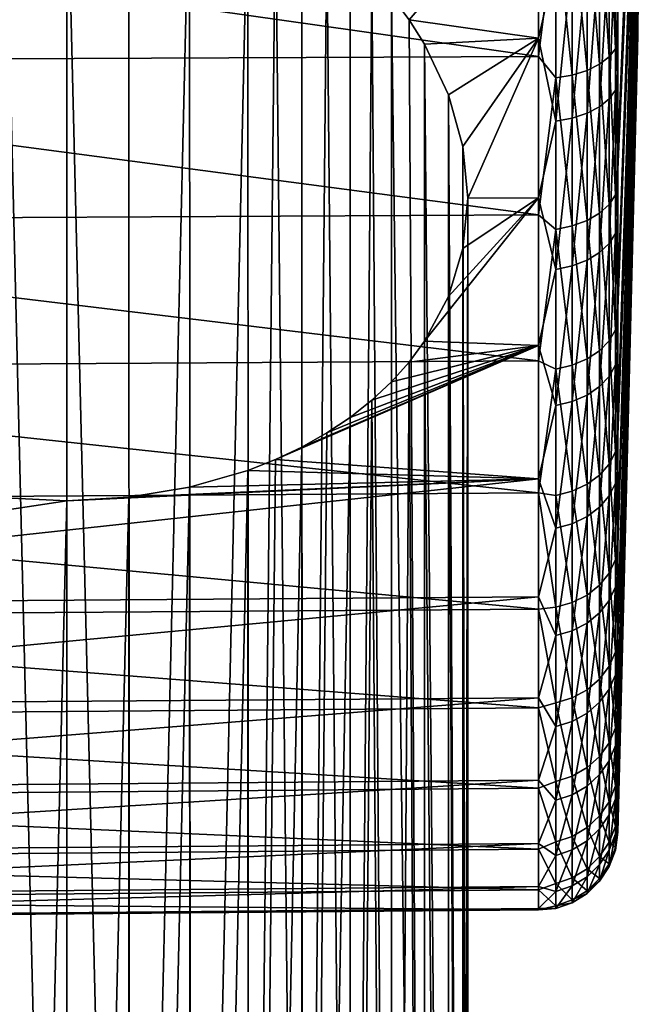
# Model space of a CAD drawing. Header units: metres. Extents: x -25 to 70, y -235 to 25.
# Tile 77 of 89: x 61.81 to 69.6, y -22.03 to -9.75. Entities that reach past the tile are written whole.
import ezdxf

# ---------------------------------------------------------------- set-up
doc = ezdxf.new("R2010")
doc.units = ezdxf.units.M
doc.layers.add('solid_10481012', color=7, linetype='CONTINUOUS')

msp = doc.modelspace()

# ---------------------------------------------------------------- linework, layer by layer
at = {"layer": 'solid_10481012'}
for points in [[(69.598061, 0, 88), (69.515488, -9.630085, 90.518356), (69.515488, -9.845915, 89.462395)], [(69.598061, 0, 88), (69.515488, -9.845915, 89.462395), (69.515488, -9.94631, 88.38929)], [(69.598061, 0, 88), (69.515488, -9.94631, 88.38929), (69.515488, -9.930095, 87.311623)], [(69.598061, 0, 88), (69.515488, -9.930095, 87.311623), (69.515488, -9.797458, 86.242027)], [(69.598061, 0, 88), (69.515488, -9.797458, 86.242027), (69.515488, -9.549954, 85.193039)], [(69.515488, -5.002881, 79.394661), (69.267792, -11.619483, 71.83828), (69.267792, -9.736884, 70.638939)], [(69.515488, -5.002881, 79.394661), (69.515488, -5.903954, 79.986015), (69.267792, -11.619483, 71.83828)], [(69.515488, -5.259527, 96.45092), (69.267792, -9.519699, 105.481102), (69.267792, -11.417103, 104.305313)], [(69.515488, -6.142401, 95.832726), (69.515488, -5.259527, 96.45092), (69.267792, -11.417103, 104.305313)], [(69.515488, -5.903954, 79.986015), (69.267792, -13.35596, 73.240875), (69.267792, -11.619483, 71.83828)], [(69.515488, -5.903954, 79.986015), (69.515488, -6.735809, 80.671326), (69.267792, -13.35596, 73.240875)], [(69.515488, -6.142401, 95.832726), (69.267792, -11.417103, 104.305313), (69.267792, -13.17093, 102.924477)], [(69.515488, -6.95326, 95.122696), (69.515488, -6.142401, 95.832726), (69.267792, -13.17093, 102.924477)], [(69.515488, -6.735809, 80.671326), (69.267792, -14.924479, 74.829071), (69.267792, -13.35596, 73.240875)], [(69.515488, -6.735809, 80.671326), (69.515488, -7.488693, 81.442551), (69.267792, -14.924479, 74.829071)], [(69.515488, -6.95326, 95.122696), (69.267792, -13.17093, 102.924477), (69.267792, -14.759126, 101.355957)], [(69.515488, -7.682599, 94.329163), (69.515488, -6.95326, 95.122696), (69.267792, -14.759126, 101.355957)], [(62.398064, -39.477402, 153.096802), (62.398064, -7.557591, 107.510597), (61.625702, -7.619148, 107.493874)], [(63.180233, -39.527828, 153.061493), (63.171322, -7.611321, 107.482452), (62.398064, -7.557591, 107.510597)], [(63.180233, -39.527828, 153.061493), (62.398064, -7.557591, 107.510597), (62.398064, -39.477402, 153.096802)], [(69.515488, -7.488693, 81.442551), (69.515488, -8.153778, 82.290665), (69.267792, -14.924479, 74.829071)], [(61.615891, -39.527828, 153.061493), (62.398064, -39.477402, 153.096802), (61.625702, -7.619148, 107.493874)], [(63.180233, -39.527828, 153.061493), (63.928596, -7.779353, 107.408852), (63.171322, -7.611321, 107.482452)], [(69.515488, -7.682599, 94.329163), (69.267792, -14.759126, 101.355957), (69.267792, -16.161716, 99.619484)], [(69.515488, -8.321866, 93.461426), (69.515488, -7.682599, 94.329163), (69.267792, -16.161716, 99.619484)], [(63.943146, -39.677864, 152.956451), (63.928596, -7.779353, 107.408852), (63.180233, -39.527828, 153.061493)], [(63.943146, -39.677864, 152.956451), (64.653572, -8.058033, 107.287956), (63.928596, -7.779353, 107.408852)], [(66.446854, -9.45878, 106.623497), (66.666344, -9.752983, 106.468956), (68.277069, -7.866977, 107.332535)], [(66.666344, -9.752983, 106.468956), (68.277069, -9.982068, 106.330154), (68.277069, -7.866977, 107.332535)], [(68.493538, -9.036775, 106.785713), (68.277069, -7.866977, 107.332535), (68.277069, -9.982068, 106.330154)], [(64.668015, -39.923813, 152.784225), (64.653572, -8.058033, 107.287956), (63.943146, -39.677864, 152.956451)], [(64.668015, -39.923813, 152.784225), (64.99826, -8.236746, 107.209045), (64.653572, -8.058033, 107.287956)], [(68.277069, -8.107371, 68.767044), (68.277069, -10.209802, 69.795715), (53.799809, -8.156446, 68.65062)], [(68.277069, -10.209802, 69.795715), (53.799809, -10.271604, 69.685516), (53.799809, -8.156446, 68.65062)], [(68.493538, -8.467471, 68.950905), (68.277069, -10.209802, 69.795715), (68.277069, -8.107371, 68.767044)], [(69.237129, -8.172407, 69.6147), (69.237129, -10.112301, 70.606071), (69.160301, -8.25536, 69.428085)], [(69.237129, -8.172407, 69.6147), (69.267792, -9.736884, 70.638939), (69.237129, -10.112301, 70.606071)], [(69.515488, -8.153778, 82.290665), (69.515488, -8.723269, 83.205711), (69.267792, -16.305313, 76.582893)], [(69.267792, -14.924479, 74.829071), (69.515488, -8.153778, 82.290665), (69.267792, -16.305313, 76.582893)], [(65.33699, -40.259624, 152.549088), (64.99826, -8.236746, 107.209045), (64.668015, -39.923813, 152.784225)], [(65.33699, -40.259624, 152.549088), (65.327835, -8.439969, 107.117485), (64.99826, -8.236746, 107.209045)], [(69.041008, -8.329569, 69.261139), (69.041008, -10.306768, 70.271568), (68.884933, -8.391502, 69.121811)], [(69.160301, -8.25536, 69.428085), (69.160301, -10.214944, 70.42952), (69.041008, -8.329569, 69.261139)], [(69.160301, -10.214944, 70.42952), (69.041008, -10.306768, 70.271568), (69.041008, -8.329569, 69.261139)], [(69.237129, -10.112301, 70.606071), (69.160301, -10.214944, 70.42952), (69.160301, -8.25536, 69.428085)], [(69.515488, -8.321866, 93.461426), (69.267792, -16.161716, 99.619484), (69.267792, -17.361065, 97.736885)], [(69.515488, -8.863566, 92.529663), (69.515488, -8.321866, 93.461426), (69.267792, -17.361065, 97.736885)], [(65.33699, -40.259624, 152.549088), (65.639778, -8.665952, 107.013115), (65.327835, -8.439969, 107.117485)], [(68.493538, -8.467471, 68.950905), (68.493538, -10.477405, 69.978065), (68.277069, -10.209802, 69.795715)], [(68.699493, -8.438211, 69.016731), (68.699493, -10.441198, 70.040337), (68.493538, -8.467471, 68.950905)], [(68.699493, -10.441198, 70.040337), (68.493538, -10.477405, 69.978065), (68.493538, -8.467471, 68.950905)], [(68.884933, -8.391502, 69.121811), (68.884933, -10.383403, 70.139755), (68.699493, -8.438211, 69.016731)], [(68.884933, -10.383403, 70.139755), (68.699493, -10.441198, 70.040337), (68.699493, -8.438211, 69.016731)], [(69.041008, -10.306768, 70.271568), (68.884933, -10.383403, 70.139755), (68.884933, -8.391502, 69.121811)], [(65.933594, -40.677025, 152.256821), (65.639778, -8.665952, 107.013115), (65.33699, -40.259624, 152.549088)], [(65.933594, -40.677025, 152.256821), (65.931694, -8.912648, 106.89592), (65.639778, -8.665952, 107.013115)], [(69.160301, -8.810402, 106.315125), (69.041008, -8.889601, 106.479767), (69.041008, -10.835504, 105.410301)], [(69.160301, -10.738968, 105.255188), (69.160301, -8.810402, 106.315125), (69.041008, -10.835504, 105.410301)], [(69.237129, -8.721872, 106.131088), (69.160301, -8.810402, 106.315125), (69.160301, -10.738968, 105.255188)], [(69.237129, -10.63106, 105.081802), (69.237129, -8.721872, 106.131088), (69.160301, -10.738968, 105.255188)], [(69.237129, -10.63106, 105.081802), (69.267792, -9.519699, 105.481102), (69.237129, -8.721872, 106.131088)], [(69.515488, -8.723269, 83.205711), (69.267792, -17.481098, 78.480301), (69.267792, -16.305313, 76.582893)], [(69.515488, -8.723269, 83.205711), (69.515488, -9.190487, 84.176964), (69.267792, -17.481098, 78.480301)], [(65.933594, -40.677025, 152.256821), (66.201309, -9.177688, 106.765999), (65.931694, -8.912648, 106.89592)], [(68.884933, -8.955698, 106.617165), (68.699493, -9.005548, 106.720795), (68.699493, -10.97683, 105.637383)], [(68.884933, -10.916069, 105.539749), (68.884933, -8.955698, 106.617165), (68.699493, -10.97683, 105.637383)], [(69.041008, -8.889601, 106.479767), (68.884933, -8.955698, 106.617165), (68.884933, -10.916069, 105.539749)], [(69.041008, -10.835504, 105.410301), (69.041008, -8.889601, 106.479767), (68.884933, -10.916069, 105.539749)], [(69.515488, -8.863566, 92.529663), (69.267792, -17.361065, 97.736885), (69.267792, -18.342087, 95.731834)], [(69.515488, -9.301351, 91.544785), (69.515488, -8.863566, 92.529663), (69.267792, -18.342087, 95.731834)], [(68.493538, -11.014893, 105.69854), (68.493538, -9.036775, 106.785713), (68.277069, -9.982068, 106.330154)], [(68.699493, -9.005548, 106.720795), (68.493538, -9.036775, 106.785713), (68.493538, -11.014893, 105.69854)], [(68.699493, -10.97683, 105.637383), (68.699493, -9.005548, 106.720795), (68.493538, -11.014893, 105.69854)], [(66.443146, -41.165737, 151.914627), (66.201309, -9.177688, 106.765999), (65.933594, -40.677025, 152.256821)], [(66.443146, -41.165737, 151.914627), (66.446854, -9.45878, 106.623497), (66.201309, -9.177688, 106.765999)], [(69.515488, -9.190487, 84.176964), (69.267792, -18.43705, 80.497421), (69.267792, -17.481098, 78.480301)], [(69.515488, -9.190487, 84.176964), (69.515488, -9.549954, 85.193039), (69.267792, -18.43705, 80.497421)], [(69.515488, -9.301351, 91.544785), (69.267792, -18.342087, 95.731834), (69.267792, -19.092447, 93.629562)], [(69.515488, -9.630085, 90.518356), (69.515488, -9.301351, 91.544785), (69.267792, -19.092447, 93.629562)], [(66.853096, -41.713726, 151.530914), (66.446854, -9.45878, 106.623497), (66.443146, -41.165737, 151.914627)], [(66.853096, -41.713726, 151.530914), (66.666344, -9.752983, 106.468956), (66.446854, -9.45878, 106.623497)], [(69.237129, -10.63106, 105.081802), (69.267792, -11.417103, 104.305313), (69.267792, -9.519699, 105.481102)], [(69.515488, -9.549954, 85.193039), (69.267792, -19.161142, 82.608887), (69.267792, -18.43705, 80.497421)], [(69.515488, -9.549954, 85.193039), (69.515488, -9.797458, 86.242027), (69.267792, -19.161142, 82.608887)], [(69.515488, -9.630085, 90.518356), (69.267792, -19.092447, 93.629562), (69.267792, -19.602709, 91.45649)], [(69.515488, -9.845915, 89.462395), (69.515488, -9.630085, 90.518356), (69.267792, -19.602709, 91.45649)], [(66.666344, -9.752983, 106.468956), (66.858498, -10.0577, 106.302895), (68.277069, -9.982068, 106.330154)], [(66.853096, -41.713726, 151.530914), (66.858498, -10.0577, 106.302895), (66.666344, -9.752983, 106.468956)], [(69.237129, -10.112301, 70.606071), (69.267792, -9.736884, 70.638939), (69.267792, -11.619483, 71.83828)], [(69.515488, -9.797458, 86.242027), (69.267792, -19.644274, 84.788155), (69.267792, -19.161142, 82.608887)], [(69.515488, -9.797458, 86.242027), (69.515488, -9.930095, 87.311623), (69.267792, -19.644274, 84.788155)], [(69.515488, -9.845915, 89.462395), (69.267792, -19.602709, 91.45649), (69.267792, -19.866453, 89.239944)], [(69.515488, -9.94631, 88.38929), (69.515488, -9.845915, 89.462395), (69.267792, -19.866453, 89.239944)], [(69.515488, -9.930095, 87.311623), (69.267792, -19.880367, 87.007813), (69.267792, -19.644274, 84.788155)], [(69.515488, -9.930095, 87.311623), (69.515488, -9.94631, 88.38929), (69.267792, -19.880367, 87.007813)], [(67.153343, -42.307503, 151.115158), (66.858498, -10.0577, 106.302895), (66.853096, -41.713726, 151.530914)], [(66.858498, -10.0577, 106.302895), (67.157127, -10.68882, 105.938599), (68.277069, -9.982068, 106.330154)], [(67.153343, -42.307503, 151.115158), (67.157127, -10.68882, 105.938599), (66.858498, -10.0577, 106.302895)], [(67.157127, -10.68882, 105.938599), (67.337692, -11.333563, 105.536499), (68.277069, -9.982068, 106.330154)], [(67.337692, -11.333563, 105.536499), (67.398064, -11.976038, 105.103539), (68.277069, -9.982068, 106.330154)], [(67.398064, -11.976038, 105.103539), (68.277069, -11.971629, 105.09726), (68.277069, -9.982068, 106.330154)], [(68.493538, -11.014893, 105.69854), (68.277069, -9.982068, 106.330154), (68.277069, -11.971629, 105.09726)], [(69.515488, -9.94631, 88.38929), (69.267792, -19.866453, 89.239944), (69.267792, -19.880367, 87.007813)], [(69.237129, -10.112301, 70.606071), (69.237129, -11.933637, 71.801369), (69.160301, -10.214944, 70.42952)], [(69.237129, -10.112301, 70.606071), (69.267792, -11.619483, 71.83828), (69.237129, -11.933637, 71.801369)], [(68.277069, -10.209802, 69.795715), (68.277069, -12.183839, 71.053314), (53.799809, -10.271604, 69.685516)], [(68.277069, -12.183839, 71.053314), (53.799809, -12.257589, 70.950729), (53.799809, -10.271604, 69.685516)], [(68.493538, -10.477405, 69.978065), (68.277069, -12.183839, 71.053314), (68.277069, -10.209802, 69.795715)], [(69.041008, -10.306768, 70.271568), (69.041008, -12.16313, 71.489853), (68.884933, -10.383403, 70.139755)], [(69.160301, -10.214944, 70.42952), (69.160301, -12.054767, 71.636948), (69.041008, -10.306768, 70.271568)], [(69.160301, -12.054767, 71.636948), (69.041008, -12.16313, 71.489853), (69.041008, -10.306768, 70.271568)], [(69.237129, -11.933637, 71.801369), (69.160301, -12.054767, 71.636948), (69.160301, -10.214944, 70.42952)], [(68.884933, -10.383403, 70.139755), (68.884933, -12.253568, 71.367096), (68.699493, -10.441198, 70.040337)], [(69.041008, -12.16313, 71.489853), (68.884933, -12.253568, 71.367096), (68.884933, -10.383403, 70.139755)], [(68.493538, -10.477405, 69.978065), (68.493538, -12.364499, 71.216515), (68.277069, -12.183839, 71.053314)], [(68.699493, -10.441198, 70.040337), (68.699493, -12.321773, 71.274513), (68.493538, -10.477405, 69.978065)], [(68.699493, -12.321773, 71.274513), (68.493538, -12.364499, 71.216515), (68.493538, -10.477405, 69.978065)], [(68.884933, -12.253568, 71.367096), (68.699493, -12.321773, 71.274513), (68.699493, -10.441198, 70.040337)], [(69.237129, -10.63106, 105.081802), (69.160301, -10.738968, 105.255188), (69.160301, -12.54163, 103.99295)], [(69.237129, -12.415607, 103.832253), (69.237129, -10.63106, 105.081802), (69.160301, -12.54163, 103.99295)], [(69.237129, -12.415607, 103.832253), (69.267792, -11.417103, 104.305313), (69.237129, -10.63106, 105.081802)], [(67.336502, -42.932446, 150.677567), (67.157127, -10.68882, 105.938599), (67.153343, -42.307503, 151.115158)], [(67.336502, -42.932446, 150.677567), (67.337692, -11.333563, 105.536499), (67.157127, -10.68882, 105.938599)], [(69.160301, -10.738968, 105.255188), (69.041008, -10.835504, 105.410301), (69.041008, -12.65437, 104.136719)], [(69.160301, -12.54163, 103.99295), (69.160301, -10.738968, 105.255188), (69.041008, -12.65437, 104.136719)], [(68.884933, -10.916069, 105.539749), (68.699493, -10.97683, 105.637383), (68.699493, -12.81942, 104.347183)], [(68.884933, -12.74846, 104.256699), (68.884933, -10.916069, 105.539749), (68.699493, -12.81942, 104.347183)], [(69.041008, -10.835504, 105.410301), (68.884933, -10.916069, 105.539749), (68.884933, -12.74846, 104.256699)], [(69.041008, -12.65437, 104.136719), (69.041008, -10.835504, 105.410301), (68.884933, -12.74846, 104.256699)], [(68.493538, -12.863872, 104.40387), (68.493538, -11.014893, 105.69854), (68.277069, -11.971629, 105.09726)], [(68.699493, -10.97683, 105.637383), (68.493538, -11.014893, 105.69854), (68.493538, -12.863872, 104.40387)], [(68.699493, -12.81942, 104.347183), (68.699493, -10.97683, 105.637383), (68.493538, -12.863872, 104.40387)], [(67.398064, -43.573162, 150.228928), (67.337692, -11.333563, 105.536499), (67.336502, -42.932446, 150.677567)], [(67.398064, -43.573162, 150.228928), (67.398064, -11.976038, 105.103539), (67.337692, -11.333563, 105.536499)], [(69.237129, -12.415607, 103.832253), (69.267792, -13.17093, 102.924477), (69.267792, -11.417103, 104.305313)], [(69.237129, -11.933637, 71.801369), (69.267792, -11.619483, 71.83828), (69.267792, -13.35596, 73.240875)], [(66.85849, -13.759169, 103.71109), (68.277069, -13.810639, 103.649361), (68.277069, -11.971629, 105.09726)], [(67.157127, -13.200989, 104.179558), (66.85849, -13.759169, 103.71109), (68.277069, -11.971629, 105.09726)], [(67.337692, -12.602626, 104.647888), (67.157127, -13.200989, 104.179558), (68.277069, -11.971629, 105.09726)], [(67.336502, -44.213882, 149.780289), (67.337692, -12.602626, 104.647888), (67.398064, -11.976038, 105.103539)], [(67.336502, -44.213882, 149.780289), (67.398064, -11.976038, 105.103539), (67.398064, -43.573162, 150.228928)], [(67.398064, -11.976038, 105.103539), (67.337692, -12.602626, 104.647888), (68.277069, -11.971629, 105.09726)], [(68.493538, -12.863872, 104.40387), (68.277069, -11.971629, 105.09726), (68.277069, -13.810639, 103.649361)], [(69.237129, -11.933637, 71.801369), (69.237129, -13.615062, 73.186577), (69.160301, -12.054767, 71.636948)], [(69.237129, -11.933637, 71.801369), (69.267792, -13.35596, 73.240875), (69.237129, -13.615062, 73.186577)], [(69.160301, -12.054767, 71.636948), (69.160301, -13.753259, 73.036217), (69.041008, -12.16313, 71.489853)], [(69.237129, -13.615062, 73.186577), (69.160301, -13.753259, 73.036217), (69.160301, -12.054767, 71.636948)], [(68.277069, -12.183839, 71.053314), (68.277069, -14.004656, 72.524025), (53.799809, -12.257589, 70.950729)], [(68.277069, -14.004656, 72.524025), (53.799809, -14.089429, 72.430351), (53.799809, -12.257589, 70.950729)], [(68.493538, -12.364499, 71.216515), (68.277069, -14.004656, 72.524025), (68.277069, -12.183839, 71.053314)], [(68.884933, -12.253568, 71.367096), (68.884933, -13.98007, 72.789444), (68.699493, -12.321773, 71.274513)], [(69.041008, -12.16313, 71.489853), (69.041008, -13.87689, 72.901703), (68.884933, -12.253568, 71.367096)], [(69.041008, -13.87689, 72.901703), (68.884933, -13.98007, 72.789444), (68.884933, -12.253568, 71.367096)], [(69.160301, -13.753259, 73.036217), (69.041008, -13.87689, 72.901703), (69.041008, -12.16313, 71.489853)], [(68.493538, -12.364499, 71.216515), (68.493538, -14.106632, 72.651741), (68.277069, -14.004656, 72.524025)], [(68.699493, -12.321773, 71.274513), (68.699493, -14.057885, 72.704773), (68.493538, -12.364499, 71.216515)], [(68.699493, -14.057885, 72.704773), (68.493538, -14.106632, 72.651741), (68.493538, -12.364499, 71.216515)], [(68.884933, -13.98007, 72.789444), (68.699493, -14.057885, 72.704773), (68.699493, -12.321773, 71.274513)], [(69.237129, -12.415607, 103.832253), (69.160301, -12.54163, 103.99295), (69.160301, -14.197252, 102.543213)], [(69.237129, -14.054594, 102.397079), (69.237129, -12.415607, 103.832253), (69.160301, -14.197252, 102.543213)], [(69.237129, -14.054594, 102.397079), (69.267792, -13.17093, 102.924477), (69.237129, -12.415607, 103.832253)], [(67.336502, -44.213882, 149.780289), (67.157127, -13.200989, 104.179558), (67.337692, -12.602626, 104.647888)], [(69.160301, -12.54163, 103.99295), (69.041008, -12.65437, 104.136719), (69.041008, -14.324876, 102.673943)], [(69.160301, -14.197252, 102.543213), (69.160301, -12.54163, 103.99295), (69.041008, -14.324876, 102.673943)], [(68.884933, -12.74846, 104.256699), (68.699493, -12.81942, 104.347183), (68.699493, -14.511714, 102.865334)], [(68.884933, -14.431386, 102.783051), (68.884933, -12.74846, 104.256699), (68.699493, -14.511714, 102.865334)], [(69.041008, -12.65437, 104.136719), (68.884933, -12.74846, 104.256699), (68.884933, -14.431386, 102.783051)], [(69.041008, -14.324876, 102.673943), (69.041008, -12.65437, 104.136719), (68.884933, -14.431386, 102.783051)], [(68.493538, -14.562034, 102.916878), (68.493538, -12.863872, 104.40387), (68.277069, -13.810639, 103.649361)], [(68.699493, -12.81942, 104.347183), (68.493538, -12.863872, 104.40387), (68.493538, -14.562034, 102.916878)], [(68.699493, -14.511714, 102.865334), (68.699493, -12.81942, 104.347183), (68.493538, -14.562034, 102.916878)], [(67.153343, -44.838821, 149.342697), (66.85849, -13.759169, 103.71109), (67.157127, -13.200989, 104.179558)], [(67.153343, -44.838821, 149.342697), (67.157127, -13.200989, 104.179558), (67.336502, -44.213882, 149.780289)], [(69.237129, -14.054594, 102.397079), (69.267792, -14.759126, 101.355957), (69.267792, -13.17093, 102.924477)], [(69.237129, -13.615062, 73.186577), (69.267792, -13.35596, 73.240875), (69.267792, -14.924479, 74.829071)], [(69.237129, -13.615062, 73.186577), (69.237129, -15.136862, 74.745461), (69.160301, -13.753259, 73.036217)], [(69.237129, -13.615062, 73.186577), (69.267792, -14.924479, 74.829071), (69.237129, -15.136862, 74.745461)], [(64.99826, -15.233469, 102.309891), (68.277069, -15.475973, 102.004654), (68.277069, -13.810639, 103.649361)], [(65.327827, -15.077922, 102.469536), (64.99826, -15.233469, 102.309891), (68.277069, -13.810639, 103.649361)], [(65.639771, -14.902556, 102.646194), (65.327827, -15.077922, 102.469536), (68.277069, -13.810639, 103.649361)], [(65.931686, -14.708051, 102.837929), (65.639771, -14.902556, 102.646194), (68.277069, -13.810639, 103.649361)], [(66.201302, -14.495322, 103.042557), (65.931686, -14.708051, 102.837929), (68.277069, -13.810639, 103.649361)], [(66.446846, -14.265272, 103.25795), (66.201302, -14.495322, 103.042557), (68.277069, -13.810639, 103.649361)], [(66.666336, -14.019438, 103.481552), (66.446846, -14.265272, 103.25795), (68.277069, -13.810639, 103.649361)], [(66.85849, -13.759169, 103.71109), (66.666336, -14.019438, 103.481552), (68.277069, -13.810639, 103.649361)], [(66.853096, -45.432598, 148.926941), (66.666336, -14.019438, 103.481552), (66.85849, -13.759169, 103.71109)], [(66.853096, -45.432598, 148.926941), (66.85849, -13.759169, 103.71109), (67.153343, -44.838821, 149.342697)], [(68.493538, -14.562034, 102.916878), (68.277069, -13.810639, 103.649361), (68.277069, -15.475973, 102.004654)], [(69.160301, -13.753259, 73.036217), (69.160301, -15.290506, 74.610924), (69.041008, -13.87689, 72.901703)], [(69.237129, -15.136862, 74.745461), (69.160301, -15.290506, 74.610924), (69.160301, -13.753259, 73.036217)], [(68.884933, -13.98007, 72.789444), (68.884933, -15.542669, 74.390114), (68.699493, -14.057885, 72.704773)], [(69.041008, -13.87689, 72.901703), (69.041008, -15.427957, 74.490562), (68.884933, -13.98007, 72.789444)], [(69.041008, -15.427957, 74.490562), (68.884933, -15.542669, 74.390114), (68.884933, -13.98007, 72.789444)], [(69.160301, -15.290506, 74.610924), (69.041008, -15.427957, 74.490562), (69.041008, -13.87689, 72.901703)], [(68.277069, -14.004656, 72.524025), (68.277069, -15.649357, 74.189362), (53.799809, -14.089429, 72.430351)], [(68.277069, -15.649357, 74.189362), (53.799809, -15.744085, 74.105759), (53.799809, -14.089429, 72.430351)], [(66.443146, -45.980591, 148.543228), (66.446846, -14.265272, 103.25795), (66.666336, -14.019438, 103.481552)], [(66.443146, -45.980591, 148.543228), (66.666336, -14.019438, 103.481552), (66.853096, -45.432598, 148.926941)], [(68.493538, -14.106632, 72.651741), (68.277069, -15.649357, 74.189362), (68.277069, -14.004656, 72.524025)], [(68.493538, -14.106632, 72.651741), (68.493538, -15.683377, 74.266907), (68.277069, -15.649357, 74.189362)], [(68.699493, -14.057885, 72.704773), (68.699493, -15.629182, 74.314362), (68.493538, -14.106632, 72.651741)], [(68.699493, -15.629182, 74.314362), (68.493538, -15.683377, 74.266907), (68.493538, -14.106632, 72.651741)], [(68.884933, -15.542669, 74.390114), (68.699493, -15.629182, 74.314362), (68.699493, -14.057885, 72.704773)], [(69.237129, -14.054594, 102.397079), (69.160301, -14.197252, 102.543213), (69.160301, -15.686425, 100.922966)], [(69.237129, -15.528803, 100.793114), (69.237129, -14.054594, 102.397079), (69.160301, -15.686425, 100.922966)], [(69.237129, -15.528803, 100.793114), (69.267792, -14.759126, 101.355957), (69.237129, -14.054594, 102.397079)], [(69.160301, -14.197252, 102.543213), (69.041008, -14.324876, 102.673943), (69.041008, -15.827435, 101.039131)], [(69.160301, -15.686425, 100.922966), (69.160301, -14.197252, 102.543213), (69.041008, -15.827435, 101.039131)], [(66.443146, -45.980591, 148.543228), (66.201302, -14.495322, 103.042557), (66.446846, -14.265272, 103.25795)], [(69.041008, -14.324876, 102.673943), (68.884933, -14.431386, 102.783051), (68.884933, -15.945117, 101.136086)], [(69.041008, -15.827435, 101.039131), (69.041008, -14.324876, 102.673943), (68.884933, -15.945117, 101.136086)], [(68.884933, -14.431386, 102.783051), (68.699493, -14.511714, 102.865334), (68.699493, -16.033871, 101.209198)], [(68.884933, -15.945117, 101.136086), (68.884933, -14.431386, 102.783051), (68.699493, -16.033871, 101.209198)], [(65.933594, -46.469303, 148.201035), (65.931686, -14.708051, 102.837929), (66.201302, -14.495322, 103.042557)], [(65.933594, -46.469303, 148.201035), (66.201302, -14.495322, 103.042557), (66.443146, -45.980591, 148.543228)], [(68.493538, -16.08947, 101.255005), (68.493538, -14.562034, 102.916878), (68.277069, -15.475973, 102.004654)], [(68.699493, -14.511714, 102.865334), (68.493538, -14.562034, 102.916878), (68.493538, -16.08947, 101.255005)], [(68.699493, -16.033871, 101.209198), (68.699493, -14.511714, 102.865334), (68.493538, -16.08947, 101.255005)], [(65.33699, -46.886703, 147.908768), (65.639771, -14.902556, 102.646194), (65.931686, -14.708051, 102.837929)], [(65.33699, -46.886703, 147.908768), (65.931686, -14.708051, 102.837929), (65.933594, -46.469303, 148.201035)], [(69.237129, -15.528803, 100.793114), (69.267792, -16.161716, 99.619484), (69.267792, -14.759126, 101.355957)], [(65.33699, -46.886703, 147.908768), (65.327827, -15.077922, 102.469536), (65.639771, -14.902556, 102.646194)], [(69.237129, -15.136862, 74.745461), (69.267792, -14.924479, 74.829071), (69.267792, -16.305313, 76.582893)], [(64.668015, -47.222511, 147.67363), (64.99826, -15.233469, 102.309891), (65.327827, -15.077922, 102.469536)], [(64.668015, -47.222511, 147.67363), (65.327827, -15.077922, 102.469536), (65.33699, -46.886703, 147.908768)], [(69.237129, -15.136862, 74.745461), (69.237129, -16.481197, 76.45974), (69.160301, -15.290506, 74.610924)], [(69.237129, -15.136862, 74.745461), (69.267792, -16.305313, 76.582893), (69.237129, -16.481197, 76.45974)], [(64.99826, -15.233469, 102.309891), (64.653572, -15.368739, 102.168938), (68.277069, -15.475973, 102.004654)], [(64.668015, -47.222511, 147.67363), (64.653572, -15.368739, 102.168938), (64.99826, -15.233469, 102.309891)], [(69.160301, -15.290506, 74.610924), (69.160301, -16.648487, 76.342606), (69.041008, -15.427957, 74.490562)], [(69.237129, -16.481197, 76.45974), (69.160301, -16.648487, 76.342606), (69.160301, -15.290506, 74.610924)], [(64.653572, -15.368739, 102.168938), (63.928593, -15.577659, 101.948418), (68.277069, -15.475973, 102.004654)], [(63.943146, -47.468464, 147.501404), (63.928593, -15.577659, 101.948418), (64.653572, -15.368739, 102.168938)], [(63.943146, -47.468464, 147.501404), (64.653572, -15.368739, 102.168938), (64.668015, -47.222511, 147.67363)], [(69.041008, -15.427957, 74.490562), (69.041008, -16.798143, 76.237816), (68.884933, -15.542669, 74.390114)], [(69.160301, -16.648487, 76.342606), (69.041008, -16.798143, 76.237816), (69.041008, -15.427957, 74.490562)], [(68.277069, -16.946688, 100.183838), (68.277069, -15.475973, 102.004654), (53.799809, -17.049269, 100.257591)], [(62.398064, -15.749112, 101.774826), (53.799809, -17.049269, 100.257591), (68.277069, -15.475973, 102.004654)], [(63.171318, -15.70429, 101.815697), (62.398064, -15.749112, 101.774826), (68.277069, -15.475973, 102.004654)], [(63.928593, -15.577659, 101.948418), (63.171318, -15.70429, 101.815697), (68.277069, -15.475973, 102.004654)], [(63.180233, -47.6185, 147.396347), (63.171318, -15.70429, 101.815697), (63.928593, -15.577659, 101.948418)], [(63.180233, -47.6185, 147.396347), (63.928593, -15.577659, 101.948418), (63.943146, -47.468464, 147.501404)], [(68.493538, -16.08947, 101.255005), (68.277069, -15.475973, 102.004654), (68.277069, -16.946688, 100.183838)], [(68.884933, -15.542669, 74.390114), (68.884933, -16.923044, 76.15036), (68.699493, -15.629182, 74.314362)], [(69.041008, -16.798143, 76.237816), (68.884933, -16.923044, 76.15036), (68.884933, -15.542669, 74.390114)], [(69.237129, -15.528803, 100.793114), (69.160301, -15.686425, 100.922966), (69.160301, -16.99169, 99.151207)], [(69.237129, -16.820951, 99.039162), (69.237129, -15.528803, 100.793114), (69.160301, -16.99169, 99.151207)], [(69.237129, -16.820951, 99.039162), (69.267792, -16.161716, 99.619484), (69.237129, -15.528803, 100.793114)], [(68.277069, -15.649357, 74.189362), (68.277069, -17.097258, 76.028374), (53.799809, -15.744085, 74.105759)], [(62.398064, -47.668922, 147.361038), (62.398064, -15.749112, 101.774826), (63.171318, -15.70429, 101.815697)], [(62.398064, -47.668922, 147.361038), (63.171318, -15.70429, 101.815697), (63.180233, -47.6185, 147.396347)], [(68.493538, -17.076248, 76.043083), (68.277069, -17.097258, 76.028374), (68.277069, -15.649357, 74.189362)], [(68.493538, -15.683377, 74.266907), (68.493538, -17.076248, 76.043083), (68.277069, -15.649357, 74.189362)], [(68.699493, -15.629182, 74.314362), (68.699493, -17.017241, 76.084396), (68.493538, -15.683377, 74.266907)], [(68.699493, -17.017241, 76.084396), (68.493538, -17.076248, 76.043083), (68.493538, -15.683377, 74.266907)], [(68.884933, -16.923044, 76.15036), (68.699493, -17.017241, 76.084396), (68.699493, -15.629182, 74.314362)], [(69.160301, -15.686425, 100.922966), (69.041008, -15.827435, 101.039131), (69.041008, -17.144432, 99.25145)], [(69.160301, -16.99169, 99.151207), (69.160301, -15.686425, 100.922966), (69.041008, -17.144432, 99.25145)], [(62.398064, -15.749112, 101.774826), (61.625702, -15.712347, 101.826958), (53.799809, -17.049269, 100.257591)], [(53.799809, -15.744085, 74.105759), (68.277069, -17.097258, 76.028374), (53.799809, -17.20075, 75.955902)], [(61.615891, -47.6185, 147.396347), (61.625702, -15.712347, 101.826958), (62.398064, -15.749112, 101.774826)], [(61.615891, -47.6185, 147.396347), (62.398064, -15.749112, 101.774826), (62.398064, -47.668922, 147.361038)], [(69.041008, -15.827435, 101.039131), (68.884933, -15.945117, 101.136086), (68.884933, -17.271908, 99.335106)], [(69.041008, -17.144432, 99.25145), (69.041008, -15.827435, 101.039131), (68.884933, -17.271908, 99.335106)], [(68.884933, -15.945117, 101.136086), (68.699493, -16.033871, 101.209198), (68.699493, -17.368046, 99.398201)], [(68.884933, -17.271908, 99.335106), (68.884933, -15.945117, 101.136086), (68.699493, -17.368046, 99.398201)], [(68.699493, -16.033871, 101.209198), (68.493538, -16.08947, 101.255005), (68.493538, -17.42827, 99.437729)], [(68.699493, -17.368046, 99.398201), (68.699493, -16.033871, 101.209198), (68.493538, -17.42827, 99.437729)], [(68.493538, -17.42827, 99.437729), (68.493538, -16.08947, 101.255005), (68.277069, -16.946688, 100.183838)], [(69.237129, -16.820951, 99.039162), (69.267792, -17.361065, 97.736885), (69.267792, -16.161716, 99.619484)], [(69.237129, -16.481197, 76.45974), (69.267792, -16.305313, 76.582893), (69.267792, -17.481098, 78.480301)], [(69.237129, -17.632305, 78.309319), (69.160301, -16.648487, 76.342606), (69.237129, -16.481197, 76.45974)], [(69.237129, -17.632305, 78.309319), (69.237129, -16.481197, 76.45974), (69.267792, -17.481098, 78.480301)], [(69.160301, -17.811279, 78.21096), (69.041008, -16.798143, 76.237816), (69.160301, -16.648487, 76.342606)], [(69.237129, -17.632305, 78.309319), (69.160301, -17.811279, 78.21096), (69.160301, -16.648487, 76.342606)], [(69.041008, -17.971388, 78.122963), (68.884933, -16.923044, 76.15036), (69.041008, -16.798143, 76.237816)], [(69.160301, -17.811279, 78.21096), (69.041008, -17.971388, 78.122963), (69.041008, -16.798143, 76.237816)], [(68.884933, -18.105013, 78.049522), (68.699493, -17.017241, 76.084396), (68.884933, -16.923044, 76.15036)], [(69.041008, -17.971388, 78.122963), (68.884933, -18.105013, 78.049522), (68.884933, -16.923044, 76.15036)], [(69.237129, -16.820951, 99.039162), (69.160301, -16.99169, 99.151207), (69.160301, -18.097742, 97.248718)], [(69.237129, -17.91589, 97.155785), (69.237129, -16.820951, 99.039162), (69.160301, -18.097742, 97.248718)], [(69.237129, -17.91589, 97.155785), (69.267792, -17.361065, 97.736885), (69.237129, -16.820951, 99.039162)], [(68.277069, -16.946688, 100.183838), (53.799809, -17.049269, 100.257591), (53.799809, -18.314482, 98.271606)], [(68.277069, -18.204287, 98.209801), (68.277069, -16.946688, 100.183838), (53.799809, -18.314482, 98.271606)], [(68.493538, -17.42827, 99.437729), (68.277069, -16.946688, 100.183838), (68.277069, -18.204287, 98.209801)], [(68.699493, -18.205788, 77.994141), (68.493538, -17.076248, 76.043083), (68.699493, -17.017241, 76.084396)], [(68.884933, -18.105013, 78.049522), (68.699493, -18.205788, 77.994141), (68.699493, -17.017241, 76.084396)], [(69.160301, -16.99169, 99.151207), (69.041008, -17.144432, 99.25145), (69.041008, -18.260426, 97.331856)], [(69.160301, -18.097742, 97.248718), (69.160301, -16.99169, 99.151207), (69.041008, -18.260426, 97.331856)], [(68.277069, -17.097258, 76.028374), (68.277069, -18.330151, 78.017929), (53.799809, -17.20075, 75.955902)], [(68.493538, -18.268917, 77.959442), (68.277069, -17.097258, 76.028374), (68.493538, -17.076248, 76.043083)], [(68.493538, -18.268917, 77.959442), (68.277069, -18.330151, 78.017929), (68.277069, -17.097258, 76.028374)], [(68.699493, -18.205788, 77.994141), (68.493538, -18.268917, 77.959442), (68.493538, -17.076248, 76.043083)], [(69.041008, -17.144432, 99.25145), (68.884933, -17.271908, 99.335106), (68.884933, -18.396198, 97.401237)], [(69.041008, -18.260426, 97.331856), (69.041008, -17.144432, 99.25145), (68.884933, -18.396198, 97.401237)], [(68.277069, -18.330151, 78.017929), (53.799809, -18.441107, 77.957512), (53.799809, -17.20075, 75.955902)], [(68.884933, -17.271908, 99.335106), (68.699493, -17.368046, 99.398201), (68.699493, -18.498596, 97.453568)], [(68.884933, -18.396198, 97.401237), (68.884933, -17.271908, 99.335106), (68.699493, -18.498596, 97.453568)], [(68.493538, -18.56274, 97.486351), (68.493538, -17.42827, 99.437729), (68.277069, -18.204287, 98.209801)], [(68.699493, -17.368046, 99.398201), (68.493538, -17.42827, 99.437729), (68.493538, -18.56274, 97.486351)], [(68.699493, -18.498596, 97.453568), (68.699493, -17.368046, 99.398201), (68.493538, -18.56274, 97.486351)], [(69.237129, -17.91589, 97.155785), (69.267792, -18.342087, 95.731834), (69.267792, -17.361065, 97.736885)], [(69.237129, -18.576691, 80.272514), (69.267792, -17.481098, 78.480301), (69.267792, -18.43705, 80.497421)], [(69.237129, -17.632305, 78.309319), (69.267792, -17.481098, 78.480301), (69.237129, -18.576691, 80.272514)], [(69.237129, -17.632305, 78.309319), (69.237129, -18.576691, 80.272514), (69.160301, -17.811279, 78.21096)], [(69.160301, -17.811279, 78.21096), (69.160301, -18.765249, 80.194077), (69.041008, -17.971388, 78.122963)], [(69.237129, -18.576691, 80.272514), (69.160301, -18.765249, 80.194077), (69.160301, -17.811279, 78.21096)], [(69.237129, -17.91589, 97.155785), (69.160301, -18.097742, 97.248718), (69.160301, -18.991613, 95.237793)], [(69.237129, -18.800779, 95.165062), (69.237129, -17.91589, 97.155785), (69.160301, -18.991613, 95.237793)], [(69.237129, -18.800779, 95.165062), (69.267792, -18.342087, 95.731834), (69.237129, -17.91589, 97.155785)], [(69.041008, -17.971388, 78.122963), (69.041008, -18.933935, 80.123909), (68.884933, -18.105013, 78.049522)], [(69.160301, -18.765249, 80.194077), (69.041008, -18.933935, 80.123909), (69.041008, -17.971388, 78.122963)], [(68.884933, -18.105013, 78.049522), (68.884933, -19.074717, 80.065346), (68.699493, -18.205788, 77.994141)], [(69.041008, -18.933935, 80.123909), (68.884933, -19.074717, 80.065346), (68.884933, -18.105013, 78.049522)], [(69.160301, -18.097742, 97.248718), (69.041008, -18.260426, 97.331856), (69.041008, -19.162334, 95.302849)], [(69.160301, -18.991613, 95.237793), (69.160301, -18.097742, 97.248718), (69.041008, -19.162334, 95.302849)], [(68.277069, -18.204287, 98.209801), (53.799809, -18.314482, 98.271606), (53.799809, -19.349379, 96.156448)], [(68.277069, -19.232958, 96.107368), (68.277069, -18.204287, 98.209801), (53.799809, -19.349379, 96.156448)], [(68.493538, -18.56274, 97.486351), (68.277069, -18.204287, 98.209801), (68.277069, -19.232958, 96.107368)], [(68.493538, -18.268917, 77.959442), (68.493538, -19.2474, 79.993515), (68.277069, -18.330151, 78.017929)], [(68.699493, -18.205788, 77.994141), (68.699493, -19.180889, 80.021187), (68.493538, -18.268917, 77.959442)], [(68.699493, -19.180889, 80.021187), (68.493538, -19.2474, 79.993515), (68.493538, -18.268917, 77.959442)], [(68.884933, -19.074717, 80.065346), (68.699493, -19.180889, 80.021187), (68.699493, -18.205788, 77.994141)], [(69.041008, -18.260426, 97.331856), (68.884933, -18.396198, 97.401237), (68.884933, -19.304813, 95.357155)], [(69.041008, -19.162334, 95.302849), (69.041008, -18.260426, 97.331856), (68.884933, -19.304813, 95.357155)], [(68.277069, -18.330151, 78.017929), (68.277069, -19.332533, 80.133026), (53.799809, -18.441107, 77.957512)], [(68.493538, -19.2474, 79.993515), (68.277069, -19.332533, 80.133026), (68.277069, -18.330151, 78.017929)], [(68.884933, -18.396198, 97.401237), (68.699493, -18.498596, 97.453568), (68.699493, -19.412266, 95.398102)], [(68.884933, -19.304813, 95.357155), (68.884933, -18.396198, 97.401237), (68.699493, -19.412266, 95.398102)], [(69.237129, -18.800779, 95.165062), (69.267792, -19.092447, 93.629562), (69.267792, -18.342087, 95.731834)], [(68.277069, -19.332533, 80.133026), (53.799809, -19.449554, 80.085403), (53.799809, -18.441107, 77.957512)], [(68.699493, -18.498596, 97.453568), (68.493538, -18.56274, 97.486351), (68.493538, -19.47958, 95.423752)], [(68.699493, -19.412266, 95.398102), (68.699493, -18.498596, 97.453568), (68.493538, -19.47958, 95.423752)], [(69.237129, -19.30328, 82.326309), (69.267792, -18.43705, 80.497421), (69.267792, -19.161142, 82.608887)], [(69.237129, -18.576691, 80.272514), (69.267792, -18.43705, 80.497421), (69.237129, -19.30328, 82.326309)], [(68.493538, -19.47958, 95.423752), (68.493538, -18.56274, 97.486351), (68.277069, -19.232958, 96.107368)], [(69.237129, -18.576691, 80.272514), (69.237129, -19.30328, 82.326309), (69.160301, -18.765249, 80.194077)], [(69.160301, -18.765249, 80.194077), (69.160301, -19.499216, 82.268723), (69.041008, -18.933935, 80.123909)], [(69.237129, -19.30328, 82.326309), (69.160301, -19.499216, 82.268723), (69.160301, -18.765249, 80.194077)], [(69.237129, -18.800779, 95.165062), (69.160301, -18.991613, 95.237793), (69.160301, -19.662827, 93.142006)], [(69.237129, -19.465248, 93.09034), (69.237129, -18.800779, 95.165062), (69.160301, -19.662827, 93.142006)], [(69.237129, -19.465248, 93.09034), (69.267792, -19.092447, 93.629562), (69.237129, -18.800779, 95.165062)], [(69.041008, -18.933935, 80.123909), (69.041008, -19.6745, 82.217201), (68.884933, -19.074717, 80.065346)], [(69.160301, -19.499216, 82.268723), (69.041008, -19.6745, 82.217201), (69.041008, -18.933935, 80.123909)], [(69.160301, -18.991613, 95.237793), (69.041008, -19.162334, 95.302849), (69.041008, -19.839581, 93.188232)], [(69.160301, -19.662827, 93.142006), (69.160301, -18.991613, 95.237793), (69.041008, -19.839581, 93.188232)], [(68.884933, -19.074717, 80.065346), (68.884933, -19.820786, 82.174202), (68.699493, -19.180889, 80.021187)], [(69.041008, -19.6745, 82.217201), (68.884933, -19.820786, 82.174202), (68.884933, -19.074717, 80.065346)], [(69.237129, -19.465248, 93.09034), (69.267792, -19.602709, 91.45649), (69.267792, -19.092447, 93.629562)], [(68.277069, -19.232958, 96.107368), (53.799809, -19.349379, 96.156448), (53.799809, -20.140945, 93.938721)], [(68.277069, -20.019762, 93.902985), (68.277069, -19.232958, 96.107368), (53.799809, -20.140945, 93.938721)], [(68.493538, -19.47958, 95.423752), (68.277069, -19.232958, 96.107368), (68.277069, -20.019762, 93.902985)], [(68.493538, -19.2474, 79.993515), (68.493538, -20.000223, 82.12146), (68.277069, -19.332533, 80.133026)], [(68.699493, -19.180889, 80.021187), (68.699493, -19.931112, 82.141777), (68.493538, -19.2474, 79.993515)], [(68.699493, -19.931112, 82.141777), (68.493538, -20.000223, 82.12146), (68.493538, -19.2474, 79.993515)], [(68.884933, -19.820786, 82.174202), (68.699493, -19.931112, 82.141777), (68.699493, -19.180889, 80.021187)], [(69.041008, -19.162334, 95.302849), (68.884933, -19.304813, 95.357155), (68.884933, -19.987095, 93.226807)], [(69.041008, -19.839581, 93.188232), (69.041008, -19.162334, 95.302849), (68.884933, -19.987095, 93.226807)], [(69.237129, -19.803558, 84.446617), (69.267792, -19.161142, 82.608887), (69.267792, -19.644274, 84.788155)], [(69.237129, -19.30328, 82.326309), (69.267792, -19.161142, 82.608887), (69.237129, -19.803558, 84.446617)], [(68.277069, -19.332533, 80.133026), (68.277069, -20.091795, 82.347046), (53.799809, -19.449554, 80.085403)], [(68.493538, -20.000223, 82.12146), (68.277069, -20.091795, 82.347046), (68.277069, -19.332533, 80.133026)], [(68.884933, -19.304813, 95.357155), (68.699493, -19.412266, 95.398102), (68.699493, -20.098347, 93.255898)], [(68.884933, -19.987095, 93.226807), (68.884933, -19.304813, 95.357155), (68.699493, -20.098347, 93.255898)], [(69.237129, -19.30328, 82.326309), (69.237129, -19.803558, 84.446617), (69.160301, -19.499216, 82.268723)], [(68.277069, -20.091795, 82.347046), (53.799809, -20.213415, 82.312828), (53.799809, -19.449554, 80.085403)], [(68.493538, -20.168039, 93.274124), (68.493538, -19.47958, 95.423752), (68.277069, -20.019762, 93.902985)], [(68.699493, -19.412266, 95.398102), (68.493538, -19.47958, 95.423752), (68.493538, -20.168039, 93.274124)], [(68.699493, -20.098347, 93.255898), (68.699493, -19.412266, 95.398102), (68.493538, -20.168039, 93.274124)], [(69.160301, -19.499216, 82.268723), (69.160301, -20.00457, 84.410553), (69.041008, -19.6745, 82.217201)], [(69.237129, -19.465248, 93.09034), (69.160301, -19.662827, 93.142006), (69.160301, -20.103512, 90.985939)], [(69.237129, -19.901505, 90.955933), (69.237129, -19.465248, 93.09034), (69.160301, -20.103512, 90.985939)], [(69.237129, -19.803558, 84.446617), (69.160301, -20.00457, 84.410553), (69.160301, -19.499216, 82.268723)], [(69.237129, -19.901505, 90.955933), (69.267792, -19.602709, 91.45649), (69.237129, -19.465248, 93.09034)], [(69.237129, -19.901505, 90.955933), (69.267792, -19.866453, 89.239944), (69.267792, -19.602709, 91.45649)], [(69.041008, -19.6745, 82.217201), (69.041008, -20.184397, 84.378288), (68.884933, -19.820786, 82.174202)], [(69.160301, -19.662827, 93.142006), (69.041008, -19.839581, 93.188232), (69.041008, -20.284227, 91.012779)], [(69.160301, -20.103512, 90.985939), (69.160301, -19.662827, 93.142006), (69.041008, -20.284227, 91.012779)], [(69.160301, -20.00457, 84.410553), (69.041008, -20.184397, 84.378288), (69.041008, -19.6745, 82.217201)], [(69.237129, -20.071657, 86.608589), (69.267792, -19.644274, 84.788155), (69.267792, -19.880367, 87.007813)], [(69.237129, -19.803558, 84.446617), (69.267792, -19.644274, 84.788155), (69.237129, -20.071657, 86.608589)], [(68.884933, -19.820786, 82.174202), (68.884933, -20.334475, 84.351357), (68.699493, -19.931112, 82.141777)], [(69.041008, -20.184397, 84.378288), (68.884933, -20.334475, 84.351357), (68.884933, -19.820786, 82.174202)], [(69.041008, -19.839581, 93.188232), (68.884933, -19.987095, 93.226807), (68.884933, -20.435047, 91.035179)], [(69.041008, -20.284227, 91.012779), (69.041008, -19.839581, 93.188232), (68.884933, -20.435047, 91.035179)], [(69.237129, -19.803558, 84.446617), (69.237129, -20.071657, 86.608589), (69.160301, -20.00457, 84.410553)], [(69.237129, -20.104433, 88.786873), (69.267792, -19.880367, 87.007813), (69.267792, -19.866453, 89.239944)], [(69.237129, -20.104433, 88.786873), (69.267792, -19.866453, 89.239944), (69.237129, -19.901505, 90.955933)], [(69.237129, -20.071657, 86.608589), (69.267792, -19.880367, 87.007813), (69.237129, -20.104433, 88.786873)], [(68.493538, -20.000223, 82.12146), (68.493538, -20.518564, 84.318329), (68.277069, -20.091795, 82.347046)], [(68.699493, -19.931112, 82.141777), (68.699493, -20.44766, 84.331047), (68.493538, -20.000223, 82.12146)], [(68.699493, -20.44766, 84.331047), (68.493538, -20.518564, 84.318329), (68.493538, -20.000223, 82.12146)], [(68.884933, -20.334475, 84.351357), (68.699493, -20.44766, 84.331047), (68.699493, -19.931112, 82.141777)], [(68.884933, -19.987095, 93.226807), (68.699493, -20.098347, 93.255898), (68.699493, -20.548792, 91.052078)], [(68.884933, -20.435047, 91.035179), (68.884933, -19.987095, 93.226807), (68.699493, -20.548792, 91.052078)], [(69.160301, -20.00457, 84.410553), (69.160301, -20.275391, 86.594467), (69.041008, -20.184397, 84.378288)], [(69.237129, -19.901505, 90.955933), (69.160301, -20.103512, 90.985939), (69.160301, -20.3085, 88.794861)], [(69.237129, -20.104433, 88.786873), (69.237129, -19.901505, 90.955933), (69.160301, -20.3085, 88.794861)], [(69.237129, -20.071657, 86.608589), (69.160301, -20.275391, 86.594467), (69.160301, -20.00457, 84.410553)], [(68.277069, -20.019762, 93.902985), (53.799809, -20.140945, 93.938721), (53.799809, -20.67923, 91.646309)], [(68.277069, -20.554808, 91.624367), (68.277069, -20.019762, 93.902985), (53.799809, -20.67923, 91.646309)], [(68.277069, -20.091795, 82.347046), (68.277069, -20.598392, 84.632156), (53.799809, -20.213415, 82.312828)], [(68.493538, -20.168039, 93.274124), (68.277069, -20.019762, 93.902985), (68.277069, -20.554808, 91.624367)], [(68.493538, -20.518564, 84.318329), (68.277069, -20.598392, 84.632156), (68.277069, -20.091795, 82.347046)], [(68.699493, -20.098347, 93.255898), (68.493538, -20.168039, 93.274124), (68.493538, -20.620047, 91.06266)], [(68.699493, -20.548792, 91.052078), (68.699493, -20.098347, 93.255898), (68.493538, -20.620047, 91.06266)], [(69.160301, -20.103512, 90.985939), (69.041008, -20.284227, 91.012779), (69.041008, -20.491058, 88.80201)], [(69.160301, -20.3085, 88.794861), (69.160301, -20.103512, 90.985939), (69.041008, -20.491058, 88.80201)], [(69.237129, -20.071657, 86.608589), (69.237129, -20.104433, 88.786873), (69.160301, -20.275391, 86.594467)], [(69.237129, -20.104433, 88.786873), (69.160301, -20.3085, 88.794861), (69.160301, -20.275391, 86.594467)], [(68.277069, -20.598392, 84.632156), (53.799809, -20.723078, 84.611771), (53.799809, -20.213415, 82.312828)], [(68.493538, -20.620047, 91.06266), (68.493538, -20.168039, 93.274124), (68.277069, -20.554808, 91.624367)], [(69.041008, -20.184397, 84.378288), (69.041008, -20.457651, 86.581833), (68.884933, -20.334475, 84.351357)], [(69.160301, -20.275391, 86.594467), (69.041008, -20.457651, 86.581833), (69.041008, -20.184397, 84.378288)], [(68.884933, -20.334475, 84.351357), (68.884933, -20.60976, 86.571289), (68.699493, -20.44766, 84.331047)], [(69.041008, -20.284227, 91.012779), (68.884933, -20.435047, 91.035179), (68.884933, -20.643417, 88.807968)], [(69.041008, -20.491058, 88.80201), (69.041008, -20.284227, 91.012779), (68.884933, -20.643417, 88.807968)], [(69.041008, -20.457651, 86.581833), (68.884933, -20.60976, 86.571289), (68.884933, -20.334475, 84.351357)], [(69.160301, -20.275391, 86.594467), (69.160301, -20.3085, 88.794861), (69.041008, -20.457651, 86.581833)], [(69.160301, -20.3085, 88.794861), (69.041008, -20.491058, 88.80201), (69.041008, -20.457651, 86.581833)], [(68.699493, -20.44766, 84.331047), (68.699493, -20.724478, 86.563339), (68.493538, -20.518564, 84.318329)], [(68.884933, -20.435047, 91.035179), (68.699493, -20.548792, 91.052078), (68.699493, -20.758322, 88.812469)], [(68.884933, -20.643417, 88.807968), (68.884933, -20.435047, 91.035179), (68.699493, -20.758322, 88.812469)], [(68.884933, -20.60976, 86.571289), (68.699493, -20.724478, 86.563339), (68.699493, -20.44766, 84.331047)], [(69.041008, -20.457651, 86.581833), (69.041008, -20.491058, 88.80201), (68.884933, -20.60976, 86.571289)], [(69.041008, -20.491058, 88.80201), (68.884933, -20.643417, 88.807968), (68.884933, -20.60976, 86.571289)], [(68.277069, -20.554808, 91.624367), (53.799809, -20.67923, 91.646309), (53.799809, -20.957458, 89.308037)], [(68.277069, -20.831364, 89.300171), (68.277069, -20.554808, 91.624367), (53.799809, -20.957458, 89.308037)], [(68.277069, -20.598392, 84.632156), (68.277069, -20.845953, 86.959625), (53.799809, -20.723078, 84.611771)], [(68.493538, -20.518564, 84.318329), (68.493538, -20.796341, 86.558357), (68.277069, -20.598392, 84.632156)], [(68.493538, -20.620047, 91.06266), (68.277069, -20.554808, 91.624367), (68.277069, -20.831364, 89.300171)], [(68.493538, -20.796341, 86.558357), (68.277069, -20.845953, 86.959625), (68.277069, -20.598392, 84.632156)], [(68.493538, -20.830301, 88.815285), (68.493538, -20.620047, 91.06266), (68.277069, -20.831364, 89.300171)], [(68.699493, -20.724478, 86.563339), (68.493538, -20.796341, 86.558357), (68.493538, -20.518564, 84.318329)], [(68.699493, -20.548792, 91.052078), (68.493538, -20.620047, 91.06266), (68.493538, -20.830301, 88.815285)], [(68.699493, -20.758322, 88.812469), (68.699493, -20.548792, 91.052078), (68.493538, -20.830301, 88.815285)], [(68.884933, -20.60976, 86.571289), (68.884933, -20.643417, 88.807968), (68.699493, -20.724478, 86.563339)], [(68.277069, -20.845953, 86.959625), (53.799809, -20.972137, 86.953323), (53.799809, -20.723078, 84.611771)], [(68.699493, -20.724478, 86.563339), (68.699493, -20.758322, 88.812469), (68.493538, -20.796341, 86.558357)], [(68.884933, -20.643417, 88.807968), (68.699493, -20.758322, 88.812469), (68.699493, -20.724478, 86.563339)], [(68.277069, -20.831364, 89.300171), (53.799809, -20.957458, 89.308037), (53.799809, -20.972137, 86.953323)], [(68.277069, -20.845953, 86.959625), (68.277069, -20.831364, 89.300171), (53.799809, -20.972137, 86.953323)], [(68.493538, -20.796341, 86.558357), (68.493538, -20.830301, 88.815285), (68.277069, -20.845953, 86.959625)], [(68.493538, -20.830301, 88.815285), (68.277069, -20.831364, 89.300171), (68.277069, -20.845953, 86.959625)], [(68.699493, -20.758322, 88.812469), (68.493538, -20.830301, 88.815285), (68.493538, -20.796341, 86.558357)]]:
    msp.add_3dface(points, dxfattribs=at)

doc.saveas('drawing.dxf')
